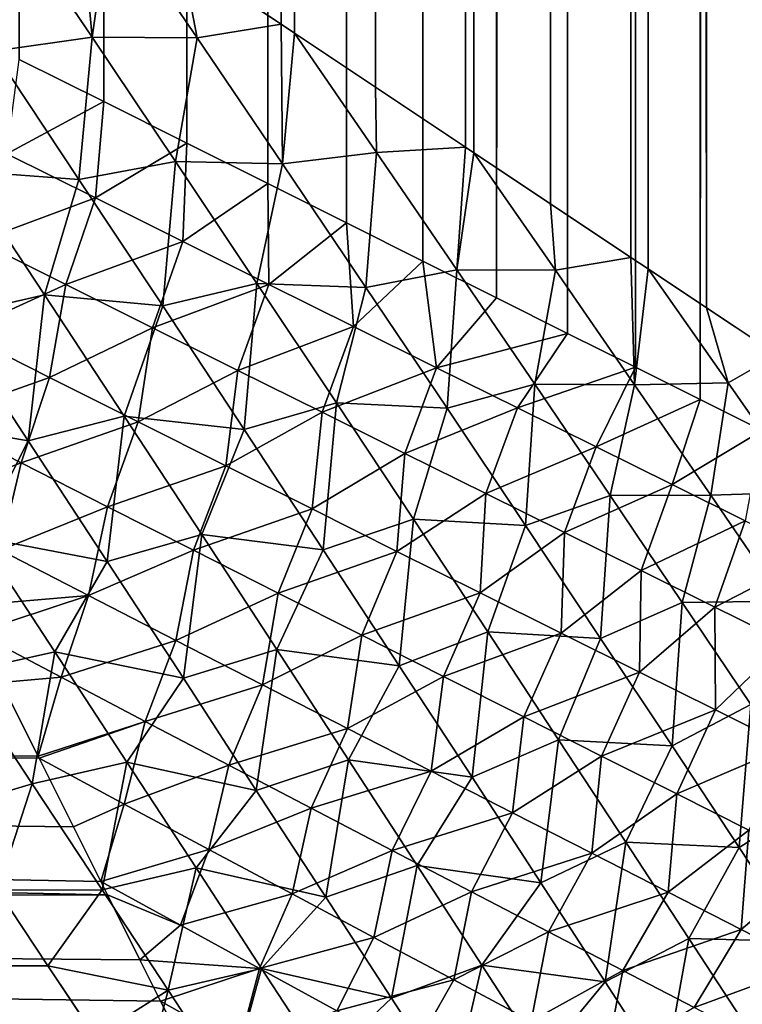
# Model space of a CAD drawing. Extents: x -551 to 551, y -297 to 194.
# Tile 105 of 163: x 497.019 to 497.87, y -193.873 to -192.712. Entities that reach past the tile are written whole.
import ezdxf

# ---------------------------------------------------------------- set-up
doc = ezdxf.new("R2010")
doc.units = 0
doc.header["$LTSCALE"] = 70.117983
for name, color, linetype in [('104', 7, 'CONTINUOUS'), ('13', 7, 'CONTINUOUS'), ('14', 7, 'CONTINUOUS'), ('17', 7, 'CONTINUOUS'), ('18', 7, 'CONTINUOUS'), ('24', 7, 'CONTINUOUS')]:
    doc.layers.add(name, color=color, linetype=linetype)

msp = doc.modelspace()

# ---------------------------------------------------------------- linework, layer by layer
at = {"layer": '104', "color": 7, "linetype": 'CONTINUOUS'}
for points in [[(497.0182, -192.7591, 0.0683), (497.118, -192.809, 0.0979), (497.0036, -192.8706, 0.0694), (497.0182, -192.7591, 0.0683)], [(497.0036, -192.8706, 0.0694), (497.118, -192.809, 0.0979), (497.1079, -192.9226, 0.0997), (497.0036, -192.8706, 0.0694)], [(497.118, -192.809, 0.0979), (497.2158, -192.8579, 0.1325), (497.1079, -192.9226, 0.0997), (497.118, -192.809, 0.0979)], [(497.1079, -192.9226, 0.0997), (497.2158, -192.8579, 0.1325), (497.2109, -192.974, 0.1358), (497.1079, -192.9226, 0.0997)], [(497.2158, -192.8579, 0.1325), (497.3112, -192.9056, 0.1719), (497.2109, -192.974, 0.1358), (497.2158, -192.8579, 0.1325)], [(497.0036, -192.8706, 0.0694), (497.1079, -192.9226, 0.0997), (496.9704, -192.9734, 0.0758), (497.0036, -192.8706, 0.0694)], [(497.2109, -192.974, 0.1358), (497.3112, -192.9056, 0.1719), (497.3125, -193.0245, 0.1778), (497.2109, -192.974, 0.1358)], [(497.3112, -192.9056, 0.1719), (497.404, -192.952, 0.216), (497.3125, -193.0245, 0.1778), (497.3112, -192.9056, 0.1719)], [(496.9704, -192.9734, 0.0758), (497.1079, -192.9226, 0.0997), (497.0733, -193.0248, 0.1041), (496.9704, -192.9734, 0.0758)], [(497.1079, -192.9226, 0.0997), (497.2109, -192.974, 0.1358), (497.0733, -193.0248, 0.1041), (497.1079, -192.9226, 0.0997)], [(497.3125, -193.0245, 0.1778), (497.404, -192.952, 0.216), (497.4123, -193.0742, 0.2257), (497.3125, -193.0245, 0.1778)], [(497.404, -192.952, 0.216), (497.4939, -192.997, 0.2645), (497.4123, -193.0742, 0.2257), (497.404, -192.952, 0.216)], [(496.9704, -192.9734, 0.0758), (497.0733, -193.0248, 0.1041), (496.9488, -193.0812, 0.0952), (496.9704, -192.9734, 0.0758)], [(497.0733, -193.0248, 0.1041), (497.2109, -192.974, 0.1358), (497.1752, -193.0757, 0.1381), (497.0733, -193.0248, 0.1041)], [(497.2109, -192.974, 0.1358), (497.3125, -193.0245, 0.1778), (497.1752, -193.0757, 0.1381), (497.2109, -192.974, 0.1358)], [(497.4123, -193.0742, 0.2257), (497.4939, -192.997, 0.2645), (497.51, -193.1227, 0.2796), (497.4123, -193.0742, 0.2257)], [(497.4939, -192.997, 0.2645), (497.5808, -193.0404, 0.3172), (497.51, -193.1227, 0.2796), (497.4939, -192.997, 0.2645)], [(496.9488, -193.0812, 0.0952), (497.0733, -193.0248, 0.1041), (497.0539, -193.1341, 0.1234), (496.9488, -193.0812, 0.0952)], [(497.0733, -193.0248, 0.1041), (497.1752, -193.0757, 0.1381), (497.0539, -193.1341, 0.1234), (497.0733, -193.0248, 0.1041)], [(497.1752, -193.0757, 0.1381), (497.3125, -193.0245, 0.1778), (497.276, -193.1259, 0.1779), (497.1752, -193.0757, 0.1381)], [(497.3125, -193.0245, 0.1778), (497.4123, -193.0742, 0.2257), (497.276, -193.1259, 0.1779), (497.3125, -193.0245, 0.1778)], [(497.5808, -193.0404, 0.3172), (497.6643, -193.0822, 0.3739), (497.51, -193.1227, 0.2796), (497.5808, -193.0404, 0.3172)], [(496.9488, -193.0812, 0.0952), (497.0539, -193.1341, 0.1234), (496.9178, -193.1825, 0.1222), (496.9488, -193.0812, 0.0952)], [(497.0539, -193.1341, 0.1234), (497.1752, -193.0757, 0.1381), (497.1583, -193.1866, 0.1578), (497.0539, -193.1341, 0.1234)], [(497.1752, -193.0757, 0.1381), (497.276, -193.1259, 0.1779), (497.1583, -193.1866, 0.1578), (497.1752, -193.0757, 0.1381)], [(497.276, -193.1259, 0.1779), (497.4123, -193.0742, 0.2257), (497.3752, -193.1752, 0.2237), (497.276, -193.1259, 0.1779)], [(497.4123, -193.0742, 0.2257), (497.51, -193.1227, 0.2796), (497.3752, -193.1752, 0.2237), (497.4123, -193.0742, 0.2257)], [(497.51, -193.1227, 0.2796), (497.6643, -193.0822, 0.3739), (497.6054, -193.1701, 0.3393), (497.51, -193.1227, 0.2796)], [(497.6643, -193.0822, 0.3739), (497.7444, -193.1222, 0.4343), (497.6054, -193.1701, 0.3393), (497.6643, -193.0822, 0.3739)], [(497.1583, -193.1866, 0.1578), (497.276, -193.1259, 0.1779), (497.2615, -193.2383, 0.1984), (497.1583, -193.1866, 0.1578)], [(497.276, -193.1259, 0.1779), (497.3752, -193.1752, 0.2237), (497.2615, -193.2383, 0.1984), (497.276, -193.1259, 0.1779)], [(497.3752, -193.1752, 0.2237), (497.51, -193.1227, 0.2796), (497.4727, -193.2237, 0.2753), (497.3752, -193.1752, 0.2237)], [(497.51, -193.1227, 0.2796), (497.6054, -193.1701, 0.3393), (497.4727, -193.2237, 0.2753), (497.51, -193.1227, 0.2796)], [(497.6054, -193.1701, 0.3393), (497.7444, -193.1222, 0.4343), (497.6981, -193.2161, 0.4049), (497.6054, -193.1701, 0.3393)], [(497.7444, -193.1222, 0.4343), (497.8209, -193.1604, 0.4982), (497.6981, -193.2161, 0.4049), (497.7444, -193.1222, 0.4343)], [(496.9178, -193.1825, 0.1222), (497.0539, -193.1341, 0.1234), (497.0204, -193.2348, 0.1486), (496.9178, -193.1825, 0.1222)], [(497.0539, -193.1341, 0.1234), (497.1583, -193.1866, 0.1578), (497.0204, -193.2348, 0.1486), (497.0539, -193.1341, 0.1234)], [(497.6981, -193.2161, 0.4049), (497.8209, -193.1604, 0.4982), (497.7877, -193.2606, 0.4765), (497.6981, -193.2161, 0.4049)], [(497.8209, -193.1604, 0.4982), (497.8936, -193.1968, 0.5654), (497.7877, -193.2606, 0.4765), (497.8209, -193.1604, 0.4982)], [(497.4727, -193.2237, 0.2753), (497.6054, -193.1701, 0.3393), (497.568, -193.271, 0.333), (497.4727, -193.2237, 0.2753)], [(497.6054, -193.1701, 0.3393), (497.6981, -193.2161, 0.4049), (497.568, -193.271, 0.333), (497.6054, -193.1701, 0.3393)], [(496.8919, -193.2838, 0.16), (496.9178, -193.1825, 0.1222), (497.0204, -193.2348, 0.1486), (496.8919, -193.2838, 0.16)], [(497.2615, -193.2383, 0.1984), (497.3752, -193.1752, 0.2237), (497.3633, -193.2893, 0.2454), (497.2615, -193.2383, 0.1984)], [(497.3752, -193.1752, 0.2237), (497.4727, -193.2237, 0.2753), (497.3633, -193.2893, 0.2454), (497.3752, -193.1752, 0.2237)], [(497.0204, -193.2348, 0.1486), (497.1583, -193.1866, 0.1578), (497.1224, -193.2867, 0.181), (497.0204, -193.2348, 0.1486)], [(497.1583, -193.1866, 0.1578), (497.2615, -193.2383, 0.1984), (497.1224, -193.2867, 0.181), (497.1583, -193.1866, 0.1578)], [(497.7877, -193.2606, 0.4765), (497.8936, -193.1968, 0.5654), (497.8739, -193.3034, 0.5538), (497.7877, -193.2606, 0.4765)], [(497.568, -193.271, 0.333), (497.6981, -193.2161, 0.4049), (497.661, -193.3172, 0.3966), (497.568, -193.271, 0.333)], [(497.6981, -193.2161, 0.4049), (497.7877, -193.2606, 0.4765), (497.661, -193.3172, 0.3966), (497.6981, -193.2161, 0.4049)], [(497.3633, -193.2893, 0.2454), (497.4727, -193.2237, 0.2753), (497.4634, -193.3393, 0.2989), (497.3633, -193.2893, 0.2454)], [(497.4727, -193.2237, 0.2753), (497.568, -193.271, 0.333), (497.4634, -193.3393, 0.2989), (497.4727, -193.2237, 0.2753)], [(496.8919, -193.2838, 0.16), (497.0204, -193.2348, 0.1486), (496.9961, -193.3377, 0.1862), (496.8919, -193.2838, 0.16)], [(497.0204, -193.2348, 0.1486), (497.1224, -193.2867, 0.181), (496.9961, -193.3377, 0.1862), (497.0204, -193.2348, 0.1486)], [(497.1224, -193.2867, 0.181), (497.2615, -193.2383, 0.1984), (497.2235, -193.3379, 0.2196), (497.1224, -193.2867, 0.181)], [(497.2615, -193.2383, 0.1984), (497.3633, -193.2893, 0.2454), (497.2235, -193.3379, 0.2196), (497.2615, -193.2383, 0.1984)], [(497.661, -193.3172, 0.3966), (497.7877, -193.2606, 0.4765), (497.7511, -193.3619, 0.4663), (497.661, -193.3172, 0.3966)], [(497.7877, -193.2606, 0.4765), (497.8739, -193.3034, 0.5538), (497.7511, -193.3619, 0.4663), (497.7877, -193.2606, 0.4765)], [(497.4634, -193.3393, 0.2989), (497.568, -193.271, 0.333), (497.5614, -193.3881, 0.3589), (497.4634, -193.3393, 0.2989)], [(497.568, -193.271, 0.333), (497.661, -193.3172, 0.3966), (497.5614, -193.3881, 0.3589), (497.568, -193.271, 0.333)], [(496.9961, -193.3377, 0.1862), (497.1224, -193.2867, 0.181), (497.0998, -193.3913, 0.219), (496.9961, -193.3377, 0.1862)], [(497.1224, -193.2867, 0.181), (497.2235, -193.3379, 0.2196), (497.0998, -193.3913, 0.219), (497.1224, -193.2867, 0.181)], [(497.2235, -193.3379, 0.2196), (497.3633, -193.2893, 0.2454), (497.3234, -193.3885, 0.2644), (497.2235, -193.3379, 0.2196)], [(497.3633, -193.2893, 0.2454), (497.4634, -193.3393, 0.2989), (497.3234, -193.3885, 0.2644), (497.3633, -193.2893, 0.2454)], [(497.7511, -193.3619, 0.4663), (497.8739, -193.3034, 0.5538), (497.8381, -193.405, 0.542), (497.7511, -193.3619, 0.4663)], [(497.8739, -193.3034, 0.5538), (497.9563, -193.3443, 0.637), (497.8381, -193.405, 0.542), (497.8739, -193.3034, 0.5538)], [(497.5614, -193.3881, 0.3589), (497.661, -193.3172, 0.3966), (497.6569, -193.4357, 0.4256), (497.5614, -193.3881, 0.3589)], [(497.661, -193.3172, 0.3966), (497.7511, -193.3619, 0.4663), (497.6569, -193.4357, 0.4256), (497.661, -193.3172, 0.3966)], [(496.952, -193.404, 0.216), (496.9961, -193.3377, 0.1862), (497.0998, -193.3913, 0.219), (496.952, -193.404, 0.216)], [(497.0998, -193.3913, 0.219), (497.2235, -193.3379, 0.2196), (497.2028, -193.4444, 0.2583), (497.0998, -193.3913, 0.219)], [(497.2235, -193.3379, 0.2196), (497.3234, -193.3885, 0.2644), (497.2028, -193.4444, 0.2583), (497.2235, -193.3379, 0.2196)], [(497.3234, -193.3885, 0.2644), (497.4634, -193.3393, 0.2989), (497.4218, -193.4382, 0.3157), (497.3234, -193.3885, 0.2644)], [(497.4634, -193.3393, 0.2989), (497.5614, -193.3881, 0.3589), (497.4218, -193.4382, 0.3157), (497.4634, -193.3393, 0.2989)], [(497.8381, -193.405, 0.542), (497.9563, -193.3443, 0.637), (497.9216, -193.4464, 0.6238), (497.8381, -193.405, 0.542)], [(497.6569, -193.4357, 0.4256), (497.7511, -193.3619, 0.4663), (497.7494, -193.4819, 0.4989), (497.6569, -193.4357, 0.4256)], [(497.7511, -193.3619, 0.4663), (497.8381, -193.405, 0.542), (497.7494, -193.4819, 0.4989), (497.7511, -193.3619, 0.4663)], [(496.9676, -193.4351, 0.2321), (496.952, -193.404, 0.216), (497.0998, -193.3913, 0.219), (496.9676, -193.4351, 0.2321)], [(496.9676, -193.4351, 0.2321), (497.0998, -193.3913, 0.219), (497.0675, -193.4877, 0.2632), (496.9676, -193.4351, 0.2321)], [(497.0998, -193.3913, 0.219), (497.2028, -193.4444, 0.2583), (497.0675, -193.4877, 0.2632), (497.0998, -193.3913, 0.219)], [(497.2028, -193.4444, 0.2583), (497.3234, -193.3885, 0.2644), (497.3047, -193.4967, 0.3045), (497.2028, -193.4444, 0.2583)], [(497.3234, -193.3885, 0.2644), (497.4218, -193.4382, 0.3157), (497.3047, -193.4967, 0.3045), (497.3234, -193.3885, 0.2644)], [(497.4218, -193.4382, 0.3157), (497.5614, -193.3881, 0.3589), (497.5184, -193.4869, 0.3734), (497.4218, -193.4382, 0.3157)], [(497.5614, -193.3881, 0.3589), (497.6569, -193.4357, 0.4256), (497.5184, -193.4869, 0.3734), (497.5614, -193.3881, 0.3589)], [(497.7494, -193.4819, 0.4989), (497.8381, -193.405, 0.542), (497.8387, -193.5263, 0.5789), (497.7494, -193.4819, 0.4989)], [(497.8381, -193.405, 0.542), (497.9216, -193.4464, 0.6238), (497.8387, -193.5263, 0.5789), (497.8381, -193.405, 0.542)], [(496.997, -193.4939, 0.2645), (496.9676, -193.4351, 0.2321), (497.0675, -193.4877, 0.2632), (496.997, -193.4939, 0.2645)], [(497.3047, -193.4967, 0.3045), (497.4218, -193.4382, 0.3157), (497.405, -193.5481, 0.3576), (497.3047, -193.4967, 0.3045)], [(497.4218, -193.4382, 0.3157), (497.5184, -193.4869, 0.3734), (497.405, -193.5481, 0.3576), (497.4218, -193.4382, 0.3157)], [(497.5184, -193.4869, 0.3734), (497.6569, -193.4357, 0.4256), (497.6128, -193.5344, 0.4379), (497.5184, -193.4869, 0.3734)], [(497.6569, -193.4357, 0.4256), (497.7494, -193.4819, 0.4989), (497.6128, -193.5344, 0.4379), (497.6569, -193.4357, 0.4256)], [(497.0675, -193.4877, 0.2632), (497.2028, -193.4444, 0.2583), (497.1668, -193.5399, 0.3007), (497.0675, -193.4877, 0.2632)], [(497.2028, -193.4444, 0.2583), (497.3047, -193.4967, 0.3045), (497.1668, -193.5399, 0.3007), (497.2028, -193.4444, 0.2583)], [(497.8387, -193.5263, 0.5789), (497.9216, -193.4464, 0.6238), (497.9241, -193.5689, 0.6656), (497.8387, -193.5263, 0.5789)], [(497.0404, -193.5808, 0.3172), (496.997, -193.4939, 0.2645), (497.0675, -193.4877, 0.2632), (497.0404, -193.5808, 0.3172)], [(497.0404, -193.5808, 0.3172), (497.0675, -193.4877, 0.2632), (497.1668, -193.5399, 0.3007), (497.0404, -193.5808, 0.3172)], [(497.405, -193.5481, 0.3576), (497.5184, -193.4869, 0.3734), (497.5035, -193.5985, 0.4179), (497.405, -193.5481, 0.3576)], [(497.5184, -193.4869, 0.3734), (497.6128, -193.5344, 0.4379), (497.5035, -193.5985, 0.4179), (497.5184, -193.4869, 0.3734)], [(497.6128, -193.5344, 0.4379), (497.7494, -193.4819, 0.4989), (497.7045, -193.5806, 0.509), (497.6128, -193.5344, 0.4379)], [(497.7494, -193.4819, 0.4989), (497.8387, -193.5263, 0.5789), (497.7045, -193.5806, 0.509), (497.7494, -193.4819, 0.4989)], [(497.1668, -193.5399, 0.3007), (497.3047, -193.4967, 0.3045), (497.2653, -193.5915, 0.3449), (497.1668, -193.5399, 0.3007)], [(497.3047, -193.4967, 0.3045), (497.405, -193.5481, 0.3576), (497.2653, -193.5915, 0.3449), (497.3047, -193.4967, 0.3045)], [(497.5035, -193.5985, 0.4179), (497.6128, -193.5344, 0.4379), (497.5997, -193.6476, 0.4855), (497.5035, -193.5985, 0.4179)], [(497.6128, -193.5344, 0.4379), (497.7045, -193.5806, 0.509), (497.5997, -193.6476, 0.4855), (497.6128, -193.5344, 0.4379)], [(497.7045, -193.5806, 0.509), (497.8387, -193.5263, 0.5789), (497.7931, -193.6252, 0.5869), (497.7045, -193.5806, 0.509)], [(497.8387, -193.5263, 0.5789), (497.9241, -193.5689, 0.6656), (497.7931, -193.6252, 0.5869), (497.8387, -193.5263, 0.5789)], [(497.0417, -193.5833, 0.3188), (497.0404, -193.5808, 0.3172), (497.1668, -193.5399, 0.3007), (497.0417, -193.5833, 0.3188)], [(497.0417, -193.5833, 0.3188), (497.1668, -193.5399, 0.3007), (497.142, -193.6373, 0.3573), (497.0417, -193.5833, 0.3188)], [(497.1668, -193.5399, 0.3007), (497.2653, -193.5915, 0.3449), (497.142, -193.6373, 0.3573), (497.1668, -193.5399, 0.3007)], [(497.2653, -193.5915, 0.3449), (497.405, -193.5481, 0.3576), (497.3624, -193.6423, 0.3959), (497.2653, -193.5915, 0.3449)], [(497.405, -193.5481, 0.3576), (497.5035, -193.5985, 0.4179), (497.3624, -193.6423, 0.3959), (497.405, -193.5481, 0.3576)], [(497.7931, -193.6252, 0.5869), (497.9241, -193.5689, 0.6656), (497.8782, -193.668, 0.6717), (497.7931, -193.6252, 0.5869)], [(497.5997, -193.6476, 0.4855), (497.7045, -193.5806, 0.509), (497.693, -193.6953, 0.5605), (497.5997, -193.6476, 0.4855)], [(497.7045, -193.5806, 0.509), (497.7931, -193.6252, 0.5869), (497.693, -193.6953, 0.5605), (497.7045, -193.5806, 0.509)], [(497.0822, -193.6643, 0.3739), (497.0417, -193.5833, 0.3188), (497.142, -193.6373, 0.3573), (497.0822, -193.6643, 0.3739)], [(497.142, -193.6373, 0.3573), (497.2653, -193.5915, 0.3449), (497.2415, -193.6907, 0.4029), (497.142, -193.6373, 0.3573)], [(497.2653, -193.5915, 0.3449), (497.3624, -193.6423, 0.3959), (497.2415, -193.6907, 0.4029), (497.2653, -193.5915, 0.3449)], [(497.3624, -193.6423, 0.3959), (497.5035, -193.5985, 0.4179), (497.4579, -193.692, 0.4539), (497.3624, -193.6423, 0.3959)], [(497.5035, -193.5985, 0.4179), (497.5997, -193.6476, 0.4855), (497.4579, -193.692, 0.4539), (497.5035, -193.5985, 0.4179)], [(497.693, -193.6953, 0.5605), (497.7931, -193.6252, 0.5869), (497.783, -193.7413, 0.643), (497.693, -193.6953, 0.5605)], [(497.7931, -193.6252, 0.5869), (497.8782, -193.668, 0.6717), (497.783, -193.7413, 0.643), (497.7931, -193.6252, 0.5869)], [(497.1142, -193.7284, 0.4217), (497.0822, -193.6643, 0.3739), (497.142, -193.6373, 0.3573), (497.1142, -193.7284, 0.4217)], [(497.1142, -193.7284, 0.4217), (497.142, -193.6373, 0.3573), (497.2415, -193.6907, 0.4029), (497.1142, -193.7284, 0.4217)], [(497.2415, -193.6907, 0.4029), (497.3624, -193.6423, 0.3959), (497.3397, -193.7432, 0.4559), (497.2415, -193.6907, 0.4029)], [(497.3624, -193.6423, 0.3959), (497.4579, -193.692, 0.4539), (497.3397, -193.7432, 0.4559), (497.3624, -193.6423, 0.3959)], [(497.4579, -193.692, 0.4539), (497.5997, -193.6476, 0.4855), (497.5513, -193.7407, 0.519), (497.4579, -193.692, 0.4539)], [(497.5997, -193.6476, 0.4855), (497.693, -193.6953, 0.5605), (497.5513, -193.7407, 0.519), (497.5997, -193.6476, 0.4855)], [(497.783, -193.7413, 0.643), (497.8782, -193.668, 0.6717), (497.8689, -193.7853, 0.7332), (497.783, -193.7413, 0.643)], [(497.8782, -193.668, 0.6717), (497.959, -193.7089, 0.7634), (497.8689, -193.7853, 0.7332), (497.8782, -193.668, 0.6717)], [(497.1142, -193.7284, 0.4217), (497.2415, -193.6907, 0.4029), (497.2084, -193.7801, 0.4657), (497.1142, -193.7284, 0.4217)], [(497.2415, -193.6907, 0.4029), (497.3397, -193.7432, 0.4559), (497.2084, -193.7801, 0.4657), (497.2415, -193.6907, 0.4029)], [(497.3397, -193.7432, 0.4559), (497.4579, -193.692, 0.4539), (497.4362, -193.7946, 0.5165), (497.3397, -193.7432, 0.4559)], [(497.4579, -193.692, 0.4539), (497.5513, -193.7407, 0.519), (497.4362, -193.7946, 0.5165), (497.4579, -193.692, 0.4539)], [(497.5513, -193.7407, 0.519), (497.693, -193.6953, 0.5605), (497.6421, -193.7879, 0.5915), (497.5513, -193.7407, 0.519)], [(497.693, -193.6953, 0.5605), (497.783, -193.7413, 0.643), (497.6421, -193.7879, 0.5915), (497.693, -193.6953, 0.5605)], [(497.8689, -193.7853, 0.7332), (497.959, -193.7089, 0.7634), (497.9503, -193.8269, 0.831), (497.8689, -193.7853, 0.7332)], [(497.1222, -193.7444, 0.4343), (497.1142, -193.7284, 0.4217), (497.2084, -193.7801, 0.4657), (497.1222, -193.7444, 0.4343)], [(497.2084, -193.7801, 0.4657), (497.3397, -193.7432, 0.4559), (497.3013, -193.8312, 0.5168), (497.2084, -193.7801, 0.4657)], [(497.3397, -193.7432, 0.4559), (497.4362, -193.7946, 0.5165), (497.3013, -193.8312, 0.5168), (497.3397, -193.7432, 0.4559)], [(497.4362, -193.7946, 0.5165), (497.5513, -193.7407, 0.519), (497.5303, -193.8447, 0.585), (497.4362, -193.7946, 0.5165)], [(497.5513, -193.7407, 0.519), (497.6421, -193.7879, 0.5915), (497.5303, -193.8447, 0.585), (497.5513, -193.7407, 0.519)], [(497.6421, -193.7879, 0.5915), (497.783, -193.7413, 0.643), (497.7297, -193.8335, 0.6715), (497.6421, -193.7879, 0.5915)], [(497.783, -193.7413, 0.643), (497.8689, -193.7853, 0.7332), (497.7297, -193.8335, 0.6715), (497.783, -193.7413, 0.643)], [(497.1604, -193.8209, 0.4982), (497.1222, -193.7444, 0.4343), (497.2084, -193.7801, 0.4657), (497.1604, -193.8209, 0.4982)], [(497.1604, -193.8209, 0.4982), (497.2084, -193.7801, 0.4657), (497.3013, -193.8312, 0.5168), (497.1604, -193.8209, 0.4982)], [(497.5303, -193.8447, 0.585), (497.6421, -193.7879, 0.5915), (497.6216, -193.8933, 0.6616), (497.5303, -193.8447, 0.585)], [(497.6421, -193.7879, 0.5915), (497.7297, -193.8335, 0.6715), (497.6216, -193.8933, 0.6616), (497.6421, -193.7879, 0.5915)], [(497.7297, -193.8335, 0.6715), (497.8689, -193.7853, 0.7332), (497.8136, -193.8772, 0.7591), (497.7297, -193.8335, 0.6715)], [(497.8689, -193.7853, 0.7332), (497.9503, -193.8269, 0.831), (497.8136, -193.8772, 0.7591), (497.8689, -193.7853, 0.7332)], [(497.3013, -193.8312, 0.5168), (497.4362, -193.7946, 0.5165), (497.3926, -193.8812, 0.5752), (497.3013, -193.8312, 0.5168)], [(497.4362, -193.7946, 0.5165), (497.5303, -193.8447, 0.585), (497.3926, -193.8812, 0.5752), (497.4362, -193.7946, 0.5165)], [(497.1848, -193.8696, 0.5425), (497.1604, -193.8209, 0.4982), (497.3013, -193.8312, 0.5168), (497.1848, -193.8696, 0.5425)], [(497.1848, -193.8696, 0.5425), (497.3013, -193.8312, 0.5168), (497.2773, -193.9217, 0.5958), (497.1848, -193.8696, 0.5425)], [(497.3013, -193.8312, 0.5168), (497.3926, -193.8812, 0.5752), (497.2773, -193.9217, 0.5958), (497.3013, -193.8312, 0.5168)], [(497.6216, -193.8933, 0.6616), (497.7297, -193.8335, 0.6715), (497.7093, -193.94, 0.7463), (497.6216, -193.8933, 0.6616)], [(497.7297, -193.8335, 0.6715), (497.8136, -193.8772, 0.7591), (497.7093, -193.94, 0.7463), (497.7297, -193.8335, 0.6715)], [(497.8136, -193.8772, 0.7591), (497.9503, -193.8269, 0.831), (497.893, -193.9187, 0.8543), (497.8136, -193.8772, 0.7591)], [(497.3926, -193.8812, 0.5752), (497.5303, -193.8447, 0.585), (497.4819, -193.9299, 0.6411), (497.3926, -193.8812, 0.5752)], [(497.5303, -193.8447, 0.585), (497.6216, -193.8933, 0.6616), (497.4819, -193.9299, 0.6411), (497.5303, -193.8447, 0.585)], [(497.1968, -193.8936, 0.5654), (497.1848, -193.8696, 0.5425), (497.2773, -193.9217, 0.5958), (497.1968, -193.8936, 0.5654)]]:
    msp.add_3dface(points, dxfattribs=at)
at = {"layer": '13', "color": 7, "linetype": 'CONTINUOUS'}
for points in [[(496.9927, -193.739, 45.4967), (-497.052, -193.828, 45.3922), (497.052, -193.828, 45.3922), (496.9927, -193.739, 45.4967)], [(-497.052, -193.828, 45.3922), (-497.1075, -193.9113, 45.2849), (497.052, -193.828, 45.3922), (-497.052, -193.828, 45.3922)], [(497.052, -193.828, 45.3922), (-497.1075, -193.9113, 45.2849), (497.1075, -193.9113, 45.2849), (497.052, -193.828, 45.3922)]]:
    msp.add_3dface(points, dxfattribs=at)
at = {"layer": '14', "color": 7, "linetype": 'CONTINUOUS'}
for points in [[(497.9113, 193.1075, 45.2849), (497.828, 193.052, 45.3922), (497.9113, -193.1075, 45.2849), (497.9113, 193.1075, 45.2849)], [(497.828, 193.052, 45.3922), (497.739, 192.9927, 45.4967), (497.828, -193.052, 45.3922), (497.828, 193.052, 45.3922)], [(497.9113, -193.1075, 45.2849), (497.828, 193.052, 45.3922), (497.828, -193.052, 45.3922), (497.9113, -193.1075, 45.2849)], [(497.739, 192.9927, 45.4967), (497.6444, 192.9296, 45.598), (497.739, -192.9927, 45.4967), (497.739, 192.9927, 45.4967)], [(497.828, -193.052, 45.3922), (497.739, 192.9927, 45.4967), (497.7594, -193.0063, 45.4736), (497.828, -193.052, 45.3922)], [(497.7594, -193.0063, 45.4736), (497.739, 192.9927, 45.4967), (497.739, -192.9927, 45.4967), (497.7594, -193.0063, 45.4736)], [(497.6444, 192.9296, 45.598), (497.544, 192.8627, 45.6959), (497.6444, -192.9296, 45.598), (497.6444, 192.9296, 45.598)], [(497.739, -192.9927, 45.4967), (497.6444, 192.9296, 45.598), (497.6444, -192.9296, 45.598), (497.739, -192.9927, 45.4967)], [(497.544, 192.8627, 45.6959), (497.4381, 192.7921, 45.7899), (497.544, -192.8627, 45.6959), (497.544, 192.8627, 45.6959)], [(497.6444, -192.9296, 45.598), (497.544, 192.8627, 45.6959), (497.5541, -192.8694, 45.6865), (497.6444, -192.9296, 45.598)], [(497.5541, -192.8694, 45.6865), (497.544, 192.8627, 45.6959), (497.544, -192.8627, 45.6959), (497.5541, -192.8694, 45.6865)], [(497.4381, 192.7921, 45.7899), (497.3267, 192.7178, 45.8797), (497.4381, -192.7921, 45.7899), (497.4381, 192.7921, 45.7899)], [(497.544, -192.8627, 45.6959), (497.4381, 192.7921, 45.7899), (497.4381, -192.7921, 45.7899), (497.544, -192.8627, 45.6959)], [(497.3267, 192.7178, 45.8797), (497.21, 192.64, 45.965), (497.3267, -192.7178, 45.8797), (497.3267, 192.7178, 45.8797)], [(497.4381, -192.7921, 45.7899), (497.3267, 192.7178, 45.8797), (497.3425, -192.7284, 45.8675), (497.4381, -192.7921, 45.7899)], [(497.3425, -192.7284, 45.8675), (497.3267, 192.7178, 45.8797), (497.3267, -192.7178, 45.8797), (497.3425, -192.7284, 45.8675)], [(497.3267, -192.7178, 45.8797), (497.21, 192.64, 45.965), (497.21, -192.64, 45.965), (497.3267, -192.7178, 45.8797)]]:
    msp.add_3dface(points, dxfattribs=at)
at = {"layer": '17', "color": 7, "linetype": 'CONTINUOUS'}
for points in [[(497.0404, -193.5808, 0.3172), (488.5, -193.5641, 0.3066), (496.997, -193.4939, 0.2645), (497.0404, -193.5808, 0.3172)], [(488.5, -193.747, 0.4363), (488.5, -193.5641, 0.3066), (497.1222, -193.7444, 0.4343), (488.5, -193.747, 0.4363)], [(497.1222, -193.7444, 0.4343), (488.5, -193.5641, 0.3066), (497.1142, -193.7284, 0.4217), (497.1222, -193.7444, 0.4343)], [(497.1142, -193.7284, 0.4217), (488.5, -193.5641, 0.3066), (497.0822, -193.6643, 0.3739), (497.1142, -193.7284, 0.4217)], [(497.0822, -193.6643, 0.3739), (488.5, -193.5641, 0.3066), (497.0417, -193.5833, 0.3188), (497.0822, -193.6643, 0.3739)], [(497.0417, -193.5833, 0.3188), (488.5, -193.5641, 0.3066), (497.0404, -193.5808, 0.3172), (497.0417, -193.5833, 0.3188)], [(497.1604, -193.8209, 0.4982), (488.5, -193.747, 0.4363), (497.1222, -193.7444, 0.4343), (497.1604, -193.8209, 0.4982)], [(488.5, -193.9142, 0.5858), (488.5, -193.747, 0.4363), (497.1968, -193.8936, 0.5654), (488.5, -193.9142, 0.5858)], [(497.1968, -193.8936, 0.5654), (488.5, -193.747, 0.4363), (497.1848, -193.8696, 0.5425), (497.1968, -193.8936, 0.5654)], [(497.1848, -193.8696, 0.5425), (488.5, -193.747, 0.4363), (497.1604, -193.8209, 0.4982), (497.1848, -193.8696, 0.5425)]]:
    msp.add_3dface(points, dxfattribs=at)
at = {"layer": '18', "color": 7, "linetype": 'CONTINUOUS'}
for points in [[(497.8696, 193.1848, 0.5425), (497.8936, 193.1968, 0.5654), (497.8209, -193.1604, 0.4982), (497.8696, 193.1848, 0.5425)], [(497.8209, -193.1604, 0.4982), (497.8936, 193.1968, 0.5654), (497.8936, -193.1968, 0.5654), (497.8209, -193.1604, 0.4982)], [(497.8209, 193.1604, 0.4982), (497.8696, 193.1848, 0.5425), (497.8209, -193.1604, 0.4982), (497.8209, 193.1604, 0.4982)], [(497.7444, 193.1222, 0.4343), (497.8209, 193.1604, 0.4982), (497.7444, -193.1222, 0.4343), (497.7444, 193.1222, 0.4343)], [(497.7444, -193.1222, 0.4343), (497.8209, 193.1604, 0.4982), (497.8209, -193.1604, 0.4982), (497.7444, -193.1222, 0.4343)], [(497.7284, 193.1142, 0.4217), (497.7444, 193.1222, 0.4343), (497.6643, -193.0822, 0.3739), (497.7284, 193.1142, 0.4217)], [(497.6643, -193.0822, 0.3739), (497.7444, 193.1222, 0.4343), (497.7444, -193.1222, 0.4343), (497.6643, -193.0822, 0.3739)], [(497.6643, 193.0822, 0.3739), (497.7284, 193.1142, 0.4217), (497.6643, -193.0822, 0.3739), (497.6643, 193.0822, 0.3739)], [(497.5833, 193.0417, 0.3188), (497.6643, 193.0822, 0.3739), (497.5808, -193.0404, 0.3172), (497.5833, 193.0417, 0.3188)], [(497.5808, -193.0404, 0.3172), (497.6643, 193.0822, 0.3739), (497.6643, -193.0822, 0.3739), (497.5808, -193.0404, 0.3172)], [(497.4939, 192.997, 0.2645), (497.5808, 193.0404, 0.3172), (497.4939, -192.997, 0.2645), (497.4939, 192.997, 0.2645)], [(497.4939, -192.997, 0.2645), (497.5808, 193.0404, 0.3172), (497.5808, -193.0404, 0.3172), (497.4939, -192.997, 0.2645)], [(497.5808, 193.0404, 0.3172), (497.5833, 193.0417, 0.3188), (497.5808, -193.0404, 0.3172), (497.5808, 193.0404, 0.3172)], [(497.4351, 192.9676, 0.2321), (497.4939, 192.997, 0.2645), (497.404, -192.952, 0.216), (497.4351, 192.9676, 0.2321)], [(497.404, -192.952, 0.216), (497.4939, 192.997, 0.2645), (497.4939, -192.997, 0.2645), (497.404, -192.952, 0.216)], [(497.404, 192.952, 0.216), (497.4351, 192.9676, 0.2321), (497.404, -192.952, 0.216), (497.404, 192.952, 0.216)], [(497.3112, 192.9056, 0.1719), (497.404, 192.952, 0.216), (497.3112, -192.9056, 0.1719), (497.3112, 192.9056, 0.1719)], [(497.3112, -192.9056, 0.1719), (497.404, 192.952, 0.216), (497.404, -192.952, 0.216), (497.3112, -192.9056, 0.1719)], [(497.2838, 192.8919, 0.16), (497.3112, 192.9056, 0.1719), (497.2158, -192.8579, 0.1325), (497.2838, 192.8919, 0.16)], [(497.2158, -192.8579, 0.1325), (497.3112, 192.9056, 0.1719), (497.3112, -192.9056, 0.1719), (497.2158, -192.8579, 0.1325)], [(497.2158, 192.8579, 0.1325), (497.2838, 192.8919, 0.16), (497.2158, -192.8579, 0.1325), (497.2158, 192.8579, 0.1325)], [(497.1299, 192.815, 0.1018), (497.2158, 192.8579, 0.1325), (497.118, -192.809, 0.0979), (497.1299, 192.815, 0.1018)], [(497.118, -192.809, 0.0979), (497.2158, 192.8579, 0.1325), (497.2158, -192.8579, 0.1325), (497.118, -192.809, 0.0979)], [(497.118, 192.809, 0.0979), (497.1299, 192.815, 0.1018), (497.118, -192.809, 0.0979), (497.118, 192.809, 0.0979)], [(497.0182, 192.7591, 0.0683), (497.118, 192.809, 0.0979), (497.0182, -192.7591, 0.0683), (497.0182, 192.7591, 0.0683)], [(497.0182, -192.7591, 0.0683), (497.118, 192.809, 0.0979), (497.118, -192.809, 0.0979), (497.0182, -192.7591, 0.0683)]]:
    msp.add_3dface(points, dxfattribs=at)
at = {"layer": '24', "color": 7, "linetype": 'CONTINUOUS'}
for points in [[(497.0881, -192.5587, 46.0452), (497.004, -192.5848, 46.0932), (497.104, -192.7331, 46.0248), (497.0881, -192.5587, 46.0452)], [(497.1253, -192.5835, 46.0216), (497.0881, -192.5587, 46.0452), (497.104, -192.7331, 46.0248), (497.1253, -192.5835, 46.0216)], [(497.004, -192.5848, 46.0932), (496.9878, -192.7493, 46.0806), (497.104, -192.7331, 46.0248), (497.004, -192.5848, 46.0932)], [(497.1253, -192.5835, 46.0216), (497.104, -192.7331, 46.0248), (497.2277, -192.7338, 45.9498), (497.1253, -192.5835, 46.0216)], [(497.21, -192.64, 45.965), (497.1253, -192.5835, 46.0216), (497.2277, -192.7338, 45.9498), (497.21, -192.64, 45.965)], [(497.3267, -192.7178, 45.8797), (497.21, -192.64, 45.965), (497.2277, -192.7338, 45.9498), (497.3267, -192.7178, 45.8797)], [(497.3267, -192.7178, 45.8797), (497.2277, -192.7338, 45.9498), (497.3284, -192.8823, 45.867), (497.3267, -192.7178, 45.8797)], [(497.3425, -192.7284, 45.8675), (497.3267, -192.7178, 45.8797), (497.3284, -192.8823, 45.867), (497.3425, -192.7284, 45.8675)], [(496.9878, -192.7493, 46.0806), (497.0886, -192.9009, 46.0004), (497.104, -192.7331, 46.0248), (496.9878, -192.7493, 46.0806)], [(497.104, -192.7331, 46.0248), (497.0886, -192.9009, 46.0004), (497.2022, -192.8794, 45.9463), (497.104, -192.7331, 46.0248)], [(497.104, -192.7331, 46.0248), (497.2022, -192.8794, 45.9463), (497.2277, -192.7338, 45.9498), (497.104, -192.7331, 46.0248)], [(497.3425, -192.7284, 45.8675), (497.3284, -192.8823, 45.867), (497.4393, -192.869, 45.7863), (497.3425, -192.7284, 45.8675)], [(497.4381, -192.7921, 45.7899), (497.3425, -192.7284, 45.8675), (497.4393, -192.869, 45.7863), (497.4381, -192.7921, 45.7899)], [(497.2277, -192.7338, 45.9498), (497.2022, -192.8794, 45.9463), (497.3284, -192.8823, 45.867), (497.2277, -192.7338, 45.9498)], [(496.9878, -192.7493, 46.0806), (496.9514, -192.8904, 46.0609), (497.0886, -192.9009, 46.0004), (496.9878, -192.7493, 46.0806)], [(497.544, -192.8627, 45.6959), (497.4381, -192.7921, 45.7899), (497.4393, -192.869, 45.7863), (497.544, -192.8627, 45.6959)], [(497.3284, -192.8823, 45.867), (497.4268, -193.0281, 45.773), (497.4393, -192.869, 45.7863), (497.3284, -192.8823, 45.867)], [(497.4393, -192.869, 45.7863), (497.4268, -193.0281, 45.773), (497.5338, -193.0072, 45.6943), (497.4393, -192.869, 45.7863)], [(497.544, -192.8627, 45.6959), (497.4393, -192.869, 45.7863), (497.5338, -193.0072, 45.6943), (497.544, -192.8627, 45.6959)], [(497.5541, -192.8694, 45.6865), (497.544, -192.8627, 45.6959), (497.5338, -193.0072, 45.6943), (497.5541, -192.8694, 45.6865)], [(497.5541, -192.8694, 45.6865), (497.5338, -193.0072, 45.6943), (497.6503, -193.0079, 45.589), (497.5541, -192.8694, 45.6865)], [(497.6444, -192.9296, 45.598), (497.5541, -192.8694, 45.6865), (497.6503, -193.0079, 45.589), (497.6444, -192.9296, 45.598)], [(497.0886, -192.9009, 46.0004), (497.1873, -193.0499, 45.9097), (497.2022, -192.8794, 45.9463), (497.0886, -192.9009, 46.0004)], [(497.2022, -192.8794, 45.9463), (497.1873, -193.0499, 45.9097), (497.2983, -193.0234, 45.8576), (497.2022, -192.8794, 45.9463)], [(497.2022, -192.8794, 45.9463), (497.2983, -193.0234, 45.8576), (497.3284, -192.8823, 45.867), (497.2022, -192.8794, 45.9463)], [(497.3284, -192.8823, 45.867), (497.2983, -193.0234, 45.8576), (497.4268, -193.0281, 45.773), (497.3284, -192.8823, 45.867)], [(496.9514, -192.8904, 46.0609), (496.9331, -193.063, 46.0032), (497.0478, -193.0368, 45.9751), (496.9514, -192.8904, 46.0609)], [(496.9514, -192.8904, 46.0609), (497.0478, -193.0368, 45.9751), (497.0886, -192.9009, 46.0004), (496.9514, -192.8904, 46.0609)], [(497.0886, -192.9009, 46.0004), (497.0478, -193.0368, 45.9751), (497.1873, -193.0499, 45.9097), (497.0886, -192.9009, 46.0004)], [(497.739, -192.9927, 45.4967), (497.6444, -192.9296, 45.598), (497.6503, -193.0079, 45.589), (497.739, -192.9927, 45.4967)], [(497.739, -192.9927, 45.4967), (497.6503, -193.0079, 45.589), (497.7435, -193.1429, 45.4795), (497.739, -192.9927, 45.4967)], [(497.7594, -193.0063, 45.4736), (497.739, -192.9927, 45.4967), (497.7435, -193.1429, 45.4795), (497.7594, -193.0063, 45.4736)], [(497.4268, -193.0281, 45.773), (497.5224, -193.1705, 45.6675), (497.5338, -193.0072, 45.6943), (497.4268, -193.0281, 45.773)], [(497.5338, -193.0072, 45.6943), (497.5224, -193.1705, 45.6675), (497.6257, -193.1422, 45.5914), (497.5338, -193.0072, 45.6943)], [(497.5338, -193.0072, 45.6943), (497.6257, -193.1422, 45.5914), (497.6503, -193.0079, 45.589), (497.5338, -193.0072, 45.6943)], [(497.6503, -193.0079, 45.589), (497.6257, -193.1422, 45.5914), (497.7435, -193.1429, 45.4795), (497.6503, -193.0079, 45.589)], [(497.7594, -193.0063, 45.4736), (497.7435, -193.1429, 45.4795), (497.8536, -193.1405, 45.357), (497.7594, -193.0063, 45.4736)], [(497.828, -193.052, 45.3922), (497.7594, -193.0063, 45.4736), (497.8536, -193.1405, 45.357), (497.828, -193.052, 45.3922)], [(497.1873, -193.0499, 45.9097), (497.2833, -193.1956, 45.808), (497.2983, -193.0234, 45.8576), (497.1873, -193.0499, 45.9097)], [(497.2983, -193.0234, 45.8576), (497.2833, -193.1956, 45.808), (497.392, -193.1643, 45.7583), (497.2983, -193.0234, 45.8576)], [(497.2983, -193.0234, 45.8576), (497.392, -193.1643, 45.7583), (497.4268, -193.0281, 45.773), (497.2983, -193.0234, 45.8576)], [(497.4268, -193.0281, 45.773), (497.392, -193.1643, 45.7583), (497.5224, -193.1705, 45.6675), (497.4268, -193.0281, 45.773)], [(496.9331, -193.063, 46.0032), (497.0288, -193.2091, 45.9054), (497.0478, -193.0368, 45.9751), (496.9331, -193.063, 46.0032)], [(497.0478, -193.0368, 45.9751), (497.0288, -193.2091, 45.9054), (497.1419, -193.18, 45.8794), (497.0478, -193.0368, 45.9751)], [(497.0478, -193.0368, 45.9751), (497.1419, -193.18, 45.8794), (497.1873, -193.0499, 45.9097), (497.0478, -193.0368, 45.9751)], [(497.1873, -193.0499, 45.9097), (497.1419, -193.18, 45.8794), (497.2833, -193.1956, 45.808), (497.1873, -193.0499, 45.9097)], [(497.9113, -193.1075, 45.2849), (497.828, -193.052, 45.3922), (497.8536, -193.1405, 45.357), (497.9113, -193.1075, 45.2849)], [(496.9331, -193.063, 46.0032), (496.88, -193.1831, 45.9569), (497.0288, -193.2091, 45.9054), (496.9331, -193.063, 46.0032)], [(497.9113, -193.1075, 45.2849), (497.8536, -193.1405, 45.357), (497.9438, -193.2695, 45.2269), (497.9113, -193.1075, 45.2849)], [(497.5224, -193.1705, 45.6675), (497.6148, -193.3087, 45.5501), (497.6257, -193.1422, 45.5914), (497.5224, -193.1705, 45.6675)], [(497.6257, -193.1422, 45.5914), (497.6148, -193.3087, 45.5501), (497.7145, -193.2733, 45.4771), (497.6257, -193.1422, 45.5914)], [(497.6257, -193.1422, 45.5914), (497.7145, -193.2733, 45.4771), (497.7435, -193.1429, 45.4795), (497.6257, -193.1422, 45.5914)], [(497.7435, -193.1429, 45.4795), (497.7145, -193.2733, 45.4771), (497.8331, -193.2732, 45.3578), (497.7435, -193.1429, 45.4795)], [(497.7435, -193.1429, 45.4795), (497.8331, -193.2732, 45.3578), (497.8536, -193.1405, 45.357), (497.7435, -193.1429, 45.4795)], [(497.8536, -193.1405, 45.357), (497.8331, -193.2732, 45.3578), (497.9438, -193.2695, 45.2269), (497.8536, -193.1405, 45.357)], [(497.2833, -193.1956, 45.808), (497.3764, -193.3373, 45.6952), (497.392, -193.1643, 45.7583), (497.2833, -193.1956, 45.808)], [(497.392, -193.1643, 45.7583), (497.3764, -193.3373, 45.6952), (497.4828, -193.3014, 45.6481), (497.392, -193.1643, 45.7583)], [(497.392, -193.1643, 45.7583), (497.4828, -193.3014, 45.6481), (497.5224, -193.1705, 45.6675), (497.392, -193.1643, 45.7583)], [(497.5224, -193.1705, 45.6675), (497.4828, -193.3014, 45.6481), (497.6148, -193.3087, 45.5501), (497.5224, -193.1705, 45.6675)], [(496.88, -193.1831, 45.9569), (496.9715, -193.3225, 45.8552), (497.0288, -193.2091, 45.9054), (496.88, -193.1831, 45.9569)], [(497.0288, -193.2091, 45.9054), (497.1218, -193.3513, 45.7972), (497.1419, -193.18, 45.8794), (497.0288, -193.2091, 45.9054)], [(497.1419, -193.18, 45.8794), (497.1218, -193.3513, 45.7972), (497.2333, -193.3196, 45.7734), (497.1419, -193.18, 45.8794)], [(497.1419, -193.18, 45.8794), (497.2333, -193.3196, 45.7734), (497.2833, -193.1956, 45.808), (497.1419, -193.18, 45.8794)], [(497.2833, -193.1956, 45.808), (497.2333, -193.3196, 45.7734), (497.3764, -193.3373, 45.6952), (497.2833, -193.1956, 45.808)], [(497.0288, -193.2091, 45.9054), (496.9715, -193.3225, 45.8552), (497.1218, -193.3513, 45.7972), (497.0288, -193.2091, 45.9054)], [(497.6148, -193.3087, 45.5501), (497.7034, -193.4419, 45.4205), (497.7145, -193.2733, 45.4771), (497.6148, -193.3087, 45.5501)], [(497.7145, -193.2733, 45.4771), (497.7034, -193.4419, 45.4205), (497.7996, -193.3995, 45.3512), (497.7145, -193.2733, 45.4771)], [(497.7145, -193.2733, 45.4771), (497.7996, -193.3995, 45.3512), (497.8331, -193.2732, 45.3578), (497.7145, -193.2733, 45.4771)], [(497.8331, -193.2732, 45.3578), (497.7996, -193.3995, 45.3512), (497.9185, -193.398, 45.2234), (497.8331, -193.2732, 45.3578)], [(497.8331, -193.2732, 45.3578), (497.9185, -193.398, 45.2234), (497.9438, -193.2695, 45.2269), (497.8331, -193.2732, 45.3578)], [(497.3764, -193.3373, 45.6952), (497.4661, -193.4742, 45.571), (497.4828, -193.3014, 45.6481), (497.3764, -193.3373, 45.6952)], [(497.4828, -193.3014, 45.6481), (497.4661, -193.4742, 45.571), (497.5703, -193.4341, 45.5268), (497.4828, -193.3014, 45.6481)], [(497.4828, -193.3014, 45.6481), (497.5703, -193.4341, 45.5268), (497.6148, -193.3087, 45.5501), (497.4828, -193.3014, 45.6481)], [(497.6148, -193.3087, 45.5501), (497.5703, -193.4341, 45.5268), (497.7034, -193.4419, 45.4205), (497.6148, -193.3087, 45.5501)], [(496.9715, -193.3225, 45.8552), (496.9475, -193.483, 45.7437), (497.06, -193.4576, 45.7438), (496.9715, -193.3225, 45.8552)], [(496.9715, -193.3225, 45.8552), (497.06, -193.4576, 45.7438), (497.1218, -193.3513, 45.7972), (496.9715, -193.3225, 45.8552)], [(497.1218, -193.3513, 45.7972), (497.2116, -193.4888, 45.6785), (497.2333, -193.3196, 45.7734), (497.1218, -193.3513, 45.7972)], [(497.2333, -193.3196, 45.7734), (497.2116, -193.4888, 45.6785), (497.3216, -193.4549, 45.657), (497.2333, -193.3196, 45.7734)], [(497.2333, -193.3196, 45.7734), (497.3216, -193.4549, 45.657), (497.3764, -193.3373, 45.6952), (497.2333, -193.3196, 45.7734)], [(497.3764, -193.3373, 45.6952), (497.3216, -193.4549, 45.657), (497.4661, -193.4742, 45.571), (497.3764, -193.3373, 45.6952)], [(497.1218, -193.3513, 45.7972), (497.06, -193.4576, 45.7438), (497.2116, -193.4888, 45.6785), (497.1218, -193.3513, 45.7972)], [(497.7034, -193.4419, 45.4205), (497.7876, -193.5688, 45.2784), (497.7996, -193.3995, 45.3512), (497.7034, -193.4419, 45.4205)], [(497.7996, -193.3995, 45.3512), (497.7876, -193.5688, 45.2784), (497.8804, -193.5198, 45.2134), (497.7996, -193.3995, 45.3512)], [(497.7996, -193.3995, 45.3512), (497.8804, -193.5198, 45.2134), (497.9185, -193.398, 45.2234), (497.7996, -193.3995, 45.3512)], [(497.4661, -193.4742, 45.571), (497.5518, -193.6055, 45.4352), (497.5703, -193.4341, 45.5268), (497.4661, -193.4742, 45.571)], [(497.5703, -193.4341, 45.5268), (497.5518, -193.6055, 45.4352), (497.6539, -193.5614, 45.3941), (497.5703, -193.4341, 45.5268)], [(497.5703, -193.4341, 45.5268), (497.6539, -193.5614, 45.3941), (497.7034, -193.4419, 45.4205), (497.5703, -193.4341, 45.5268)], [(497.7034, -193.4419, 45.4205), (497.6539, -193.5614, 45.3941), (497.7876, -193.5688, 45.2784), (497.7034, -193.4419, 45.4205)], [(496.9475, -193.483, 45.7437), (497.0336, -193.6136, 45.6211), (497.06, -193.4576, 45.7438), (496.9475, -193.483, 45.7437)], [(497.06, -193.4576, 45.7438), (497.0336, -193.6136, 45.6211), (497.1451, -193.5879, 45.6229), (497.06, -193.4576, 45.7438)], [(497.06, -193.4576, 45.7438), (497.1451, -193.5879, 45.6229), (497.2116, -193.4888, 45.6785), (497.06, -193.4576, 45.7438)], [(497.2116, -193.4888, 45.6785), (497.2976, -193.6211, 45.5493), (497.3216, -193.4549, 45.657), (497.2116, -193.4888, 45.6785)], [(497.3216, -193.4549, 45.657), (497.2976, -193.6211, 45.5493), (497.4064, -193.5852, 45.5301), (497.3216, -193.4549, 45.657)], [(497.3216, -193.4549, 45.657), (497.4064, -193.5852, 45.5301), (497.4661, -193.4742, 45.571), (497.3216, -193.4549, 45.657)], [(497.4661, -193.4742, 45.571), (497.4064, -193.5852, 45.5301), (497.5518, -193.6055, 45.4352), (497.4661, -193.4742, 45.571)], [(496.9475, -193.483, 45.7437), (496.9296, -193.6444, 45.598), (497.0336, -193.6136, 45.6211), (496.9475, -193.483, 45.7437)], [(497.2116, -193.4888, 45.6785), (497.1451, -193.5879, 45.6229), (497.2976, -193.6211, 45.5493), (497.2116, -193.4888, 45.6785)], [(497.7876, -193.5688, 45.2784), (497.8667, -193.6884, 45.1237), (497.8804, -193.5198, 45.2134), (497.7876, -193.5688, 45.2784)], [(497.8804, -193.5198, 45.2134), (497.8667, -193.6884, 45.1237), (497.9562, -193.6331, 45.0637), (497.8804, -193.5198, 45.2134)], [(497.5518, -193.6055, 45.4352), (497.6329, -193.7301, 45.2876), (497.6539, -193.5614, 45.3941), (497.5518, -193.6055, 45.4352)], [(497.6539, -193.5614, 45.3941), (497.6329, -193.7301, 45.2876), (497.7332, -193.6823, 45.2499), (497.6539, -193.5614, 45.3941)], [(497.6539, -193.5614, 45.3941), (497.7332, -193.6823, 45.2499), (497.7876, -193.5688, 45.2784), (497.6539, -193.5614, 45.3941)], [(497.7876, -193.5688, 45.2784), (497.7332, -193.6823, 45.2499), (497.8667, -193.6884, 45.1237), (497.7876, -193.5688, 45.2784)], [(497.0336, -193.6136, 45.6211), (497.1158, -193.7384, 45.4888), (497.1451, -193.5879, 45.6229), (497.0336, -193.6136, 45.6211)], [(497.1451, -193.5879, 45.6229), (497.1158, -193.7384, 45.4888), (497.2266, -193.7126, 45.4922), (497.1451, -193.5879, 45.6229)], [(497.1451, -193.5879, 45.6229), (497.2266, -193.7126, 45.4922), (497.2976, -193.6211, 45.5493), (497.1451, -193.5879, 45.6229)], [(497.2976, -193.6211, 45.5493), (497.3796, -193.7471, 45.4093), (497.4064, -193.5852, 45.5301), (497.2976, -193.6211, 45.5493)], [(497.4064, -193.5852, 45.5301), (497.3796, -193.7471, 45.4093), (497.4872, -193.7096, 45.3925), (497.4064, -193.5852, 45.5301)], [(497.4064, -193.5852, 45.5301), (497.4872, -193.7096, 45.3925), (497.5518, -193.6055, 45.4352), (497.4064, -193.5852, 45.5301)], [(496.9296, -193.6444, 45.598), (496.9927, -193.739, 45.4967), (497.0336, -193.6136, 45.6211), (496.9296, -193.6444, 45.598)], [(497.0336, -193.6136, 45.6211), (496.9927, -193.739, 45.4967), (497.1158, -193.7384, 45.4888), (497.0336, -193.6136, 45.6211)], [(497.5518, -193.6055, 45.4352), (497.4872, -193.7096, 45.3925), (497.6329, -193.7301, 45.2876), (497.5518, -193.6055, 45.4352)], [(497.2976, -193.6211, 45.5493), (497.2266, -193.7126, 45.4922), (497.3796, -193.7471, 45.4093), (497.2976, -193.6211, 45.5493)], [(497.8667, -193.6884, 45.1237), (497.9398, -193.7993, 44.9565), (497.9562, -193.6331, 45.0637), (497.8667, -193.6884, 45.1237)], [(497.6329, -193.7301, 45.2876), (497.7088, -193.8469, 45.1282), (497.7332, -193.6823, 45.2499), (497.6329, -193.7301, 45.2876)], [(497.7332, -193.6823, 45.2499), (497.7088, -193.8469, 45.1282), (497.8074, -193.7957, 45.0941), (497.7332, -193.6823, 45.2499)], [(497.7332, -193.6823, 45.2499), (497.8074, -193.7957, 45.0941), (497.8667, -193.6884, 45.1237), (497.7332, -193.6823, 45.2499)], [(497.8667, -193.6884, 45.1237), (497.8074, -193.7957, 45.0941), (497.9398, -193.7993, 44.9565), (497.8667, -193.6884, 45.1237)], [(497.1158, -193.7384, 45.4888), (497.1936, -193.8567, 45.3471), (497.2266, -193.7126, 45.4922), (497.1158, -193.7384, 45.4888)], [(497.2266, -193.7126, 45.4922), (497.1936, -193.8567, 45.3471), (497.3038, -193.831, 45.3518), (497.2266, -193.7126, 45.4922)], [(497.2266, -193.7126, 45.4922), (497.3038, -193.831, 45.3518), (497.3796, -193.7471, 45.4093), (497.2266, -193.7126, 45.4922)], [(497.3796, -193.7471, 45.4093), (497.4568, -193.8661, 45.2587), (497.4872, -193.7096, 45.3925), (497.3796, -193.7471, 45.4093)], [(497.4872, -193.7096, 45.3925), (497.4568, -193.8661, 45.2587), (497.5634, -193.8271, 45.2441), (497.4872, -193.7096, 45.3925)], [(497.4872, -193.7096, 45.3925), (497.5634, -193.8271, 45.2441), (497.6329, -193.7301, 45.2876), (497.4872, -193.7096, 45.3925)], [(497.6329, -193.7301, 45.2876), (497.5634, -193.8271, 45.2441), (497.7088, -193.8469, 45.1282), (497.6329, -193.7301, 45.2876)], [(496.9927, -193.739, 45.4967), (497.052, -193.828, 45.3922), (497.1158, -193.7384, 45.4888), (496.9927, -193.739, 45.4967)], [(497.1158, -193.7384, 45.4888), (497.052, -193.828, 45.3922), (497.1936, -193.8567, 45.3471), (497.1158, -193.7384, 45.4888)], [(497.3796, -193.7471, 45.4093), (497.3038, -193.831, 45.3518), (497.4568, -193.8661, 45.2587), (497.3796, -193.7471, 45.4093)], [(497.7088, -193.8469, 45.1282), (497.7788, -193.9548, 44.9572), (497.8074, -193.7957, 45.0941), (497.7088, -193.8469, 45.1282)], [(497.8074, -193.7957, 45.0941), (497.7788, -193.9548, 44.9572), (497.8758, -193.9005, 44.9268), (497.8074, -193.7957, 45.0941)], [(497.8074, -193.7957, 45.0941), (497.8758, -193.9005, 44.9268), (497.9398, -193.7993, 44.9565), (497.8074, -193.7957, 45.0941)], [(497.052, -193.828, 45.3922), (497.1075, -193.9113, 45.2849), (497.1936, -193.8567, 45.3471), (497.052, -193.828, 45.3922)], [(497.1936, -193.8567, 45.3471), (497.2665, -193.9676, 45.1959), (497.3038, -193.831, 45.3518), (497.1936, -193.8567, 45.3471)], [(497.3038, -193.831, 45.3518), (497.2665, -193.9676, 45.1959), (497.3764, -193.9424, 45.2018), (497.3038, -193.831, 45.3518)], [(497.3038, -193.831, 45.3518), (497.3764, -193.9424, 45.2018), (497.4568, -193.8661, 45.2587), (497.3038, -193.831, 45.3518)], [(497.4568, -193.8661, 45.2587), (497.5287, -193.9771, 45.0974), (497.5634, -193.8271, 45.2441), (497.4568, -193.8661, 45.2587)], [(497.5634, -193.8271, 45.2441), (497.5287, -193.9771, 45.0974), (497.6345, -193.937, 45.085), (497.5634, -193.8271, 45.2441)], [(497.5634, -193.8271, 45.2441), (497.6345, -193.937, 45.085), (497.7088, -193.8469, 45.1282), (497.5634, -193.8271, 45.2441)], [(497.7088, -193.8469, 45.1282), (497.6345, -193.937, 45.085), (497.7788, -193.9548, 44.9572), (497.7088, -193.8469, 45.1282)], [(497.1075, -193.9113, 45.2849), (497.1592, -193.9888, 45.1751), (497.1936, -193.8567, 45.3471), (497.1075, -193.9113, 45.2849)], [(497.1936, -193.8567, 45.3471), (497.1592, -193.9888, 45.1751), (497.2665, -193.9676, 45.1959), (497.1936, -193.8567, 45.3471)], [(497.4568, -193.8661, 45.2587), (497.3764, -193.9424, 45.2018), (497.5287, -193.9771, 45.0974), (497.4568, -193.8661, 45.2587)]]:
    msp.add_3dface(points, dxfattribs=at)

doc.saveas('drawing.dxf')
